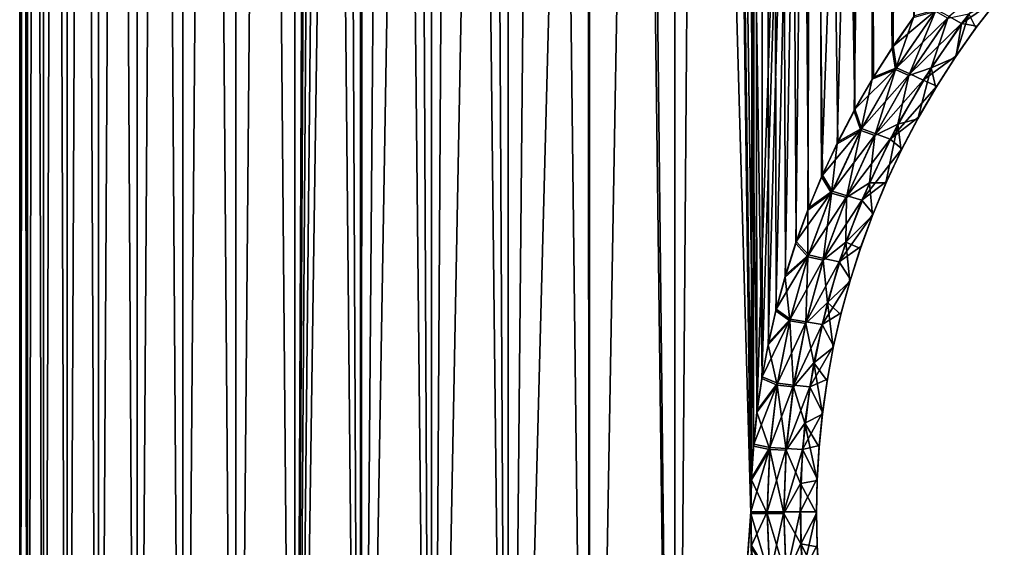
# Model space of a CAD drawing. Header units: metres. Extents: x -30 to 30, y -95 to 0.
# Tile 7 of 57: x -15.7 to -3.1, y -81.4 to -74.7. Entities that reach past the tile are written whole.
import ezdxf

# ---------------------------------------------------------------- set-up
doc = ezdxf.new("R2010")
doc.units = ezdxf.units.M
doc.layers.add('solid_122542', color=7, linetype='CONTINUOUS')

msp = doc.modelspace()

# ---------------------------------------------------------------- linework, layer by layer
at = {"layer": 'solid_122542'}
for points in [[(-15.737226, -94.5, 0.634189), (-15.737108, -7, 0.632846), (-15.737108, -7, -0.632846)], [(-15.737226, -94.5, 0.634189), (-15.635164, -94.5, 1.898455), (-15.737108, -7, 0.632846)], [(-15.737226, -94.5, -0.634189), (-15.737108, -7, -0.632846), (-15.634781, -7, -1.899561)], [(-15.737226, -94.5, -0.634189), (-15.737226, -94.5, 0.634189), (-15.737108, -7, -0.632846)], [(-15.635164, -94.5, -1.898455), (-15.737226, -94.5, -0.634189), (-15.634781, -7, -1.899561)], [(-15.635164, -94.5, 1.898455), (-15.634781, -7, 1.899561), (-15.737108, -7, 0.632846)], [(-15.635164, -94.5, 1.898455), (-15.431702, -94.5, 3.150409), (-15.634781, -7, 1.899561)], [(-15.635164, -94.5, -1.898455), (-15.634781, -7, -1.899561), (-15.431864, -7, -3.149153)], [(-15.431702, -94.5, -3.150408), (-15.635164, -94.5, -1.898455), (-15.431864, -7, -3.149153)], [(-15.431702, -94.5, 3.150409), (-15.431864, -7, 3.149153), (-15.634781, -7, 1.899561)], [(-15.128159, -94.5, 4.38193), (-15.127653, -7, 4.382574), (-15.431864, -7, 3.149153)], [(-15.431702, -94.5, 3.150409), (-15.128159, -94.5, 4.38193), (-15.431864, -7, 3.149153)], [(-15.431702, -94.5, -3.150408), (-15.431864, -7, -3.149153), (-15.127653, -7, -4.382574)], [(-15.128159, -94.5, -4.38193), (-15.431702, -94.5, -3.150408), (-15.127653, -7, -4.382574)], [(-15.128159, -94.5, 4.38193), (-14.726503, -94.5, 5.585034), (-15.127653, -7, 4.382574)], [(-15.128159, -94.5, -4.38193), (-15.127653, -7, -4.382574), (-14.726777, -7, -5.584233)], [(-14.726503, -94.5, -5.585033), (-15.128159, -94.5, -4.38193), (-14.726777, -7, -5.584233)], [(-14.726503, -94.5, 5.585034), (-14.726777, -7, 5.584233), (-15.127653, -7, 4.382574)], [(-14.229341, -94.5, 6.751916), (-14.228925, -7, 6.752005), (-14.726777, -7, 5.584233)], [(-14.726503, -94.5, 5.585034), (-14.229341, -94.5, 6.751916), (-14.726777, -7, 5.584233)], [(-14.726503, -94.5, -5.585033), (-14.726777, -7, -5.584233), (-14.228925, -7, -6.752005)], [(-14.229341, -94.5, -6.751915), (-14.726503, -94.5, -5.585033), (-14.228925, -7, -6.752005)], [(-14.229341, -94.5, 6.751916), (-13.639894, -94.5, 7.875009), (-14.228925, -7, 6.752005)], [(-14.229341, -94.5, -6.751915), (-14.228925, -7, -6.752005), (-13.6399, -7, -7.875)], [(-13.639895, -94.5, -7.875009), (-14.229341, -94.5, -6.751915), (-13.6399, -7, -7.875)], [(-13.639894, -94.5, 7.875009), (-13.6399, -7, 7.875), (-14.228925, -7, 6.752005)], [(-12.961989, -94.5, 8.947029), (-12.96187, -7, 8.946608), (-13.6399, -7, 7.875)], [(-13.639894, -94.5, 7.875009), (-12.961989, -94.5, 8.947029), (-13.6399, -7, 7.875)], [(-13.639895, -94.5, -7.875009), (-13.6399, -7, -7.875), (-12.96187, -7, -8.946608)], [(-12.961989, -94.5, -8.947029), (-13.639895, -94.5, -7.875009), (-12.96187, -7, -8.946608)], [(-12.961989, -94.5, 8.947029), (-12.20002, -94.5, 9.961025), (-12.96187, -7, 8.946608)], [(-12.961989, -94.5, -8.947029), (-12.96187, -7, -8.946608), (-12.199476, -7, -9.961647)], [(-12.20002, -94.5, -9.961025), (-12.961989, -94.5, -8.947029), (-12.199476, -7, -9.961647)], [(-12.20002, -94.5, 9.961025), (-12.199476, -7, 9.961647), (-12.96187, -7, 8.946608)], [(-12.20002, -94.5, 9.961025), (-11.358928, -94.5, 10.910419), (-12.199476, -7, 9.961647)], [(-11.996693, -46.645107, -10.204992), (-12.20002, -94.5, -9.961025), (-12.199476, -7, -9.961647)], [(-11.358928, -94.5, 10.910419), (-11.359247, -7, 10.909645), (-12.199476, -7, 9.961647)], [(-10.444169, -94.5, 11.789056), (-10.443178, -7, 11.78981), (-11.359247, -7, 10.909645)], [(-11.358928, -94.5, 10.910419), (-10.444169, -94.5, 11.789056), (-11.359247, -7, 10.909645)], [(-10.444169, -94.5, 11.789056), (-9.461677, -94.5, 12.591234), (-10.443178, -7, 11.78981)], [(-9.461677, -94.5, 12.591234), (-9.462458, -7, 12.590337), (-10.443178, -7, 11.78981)], [(-8.417821, -94.5, 13.311754), (-8.416615, -7, 13.312312), (-9.462458, -7, 12.590337)], [(-9.461677, -94.5, 12.591234), (-8.417821, -94.5, 13.311754), (-9.462458, -7, 12.590337)], [(-8.417821, -94.5, 13.311754), (-7.319371, -94.5, 13.945942), (-8.416615, -7, 13.312312)], [(-7.319371, -94.5, 13.945942), (-7.320493, -7, 13.945159), (-8.416615, -7, 13.312312)], [(-6.197879, -79.25174, 14.479254), (-6.172322, -7, 14.489898), (-7.320493, -7, 13.945159)], [(-6.341578, -80.988152, 14.416896), (-7.320493, -7, 13.945159), (-7.319371, -94.5, 13.945942)], [(-6.260949, -79.6856, 14.452094), (-6.197879, -79.25174, 14.479254), (-7.320493, -7, 13.945159)], [(-6.305659, -80.119759, 14.432642), (-6.260949, -79.6856, 14.452094), (-7.320493, -7, 13.945159)], [(-6.332411, -80.554008, 14.420924), (-6.305659, -80.119759, 14.432642), (-7.320493, -7, 13.945159)], [(-6.341578, -80.988152, 14.416896), (-6.332411, -80.554008, 14.420924), (-7.320493, -7, 13.945159)], [(-6.197879, -79.25174, 14.479254), (-6.116127, -78.818031, 14.513975), (-6.172322, -7, 14.489898)], [(-5.004623, -75.815643, 14.933728), (-4.988686, -7, 14.938963), (-6.172322, -7, 14.489898)], [(-5.223289, -76.235916, 14.858659), (-5.004623, -75.815643, 14.933728), (-6.172322, -7, 14.489898)], [(-5.422603, -76.661392, 14.787085), (-5.223289, -76.235916, 14.858659), (-6.172322, -7, 14.489898)], [(-5.601139, -77.087914, 14.720386), (-5.422603, -76.661392, 14.787085), (-6.172322, -7, 14.489898)], [(-5.758858, -77.516228, 14.659402), (-5.601139, -77.087914, 14.720386), (-6.172322, -7, 14.489898)], [(-5.896971, -77.948608, 14.604391), (-5.758858, -77.516228, 14.659402), (-6.172322, -7, 14.489898)], [(-6.015921, -78.383171, 14.555796), (-5.896971, -77.948608, 14.604391), (-6.172322, -7, 14.489898)], [(-6.116127, -78.818031, 14.513975), (-6.015921, -78.383171, 14.555796), (-6.172322, -7, 14.489898)], [(-5.004623, -75.815643, 14.933728), (-4.768061, -75.404724, 15.010932), (-4.988686, -7, 14.938963)], [(-4.514159, -75.005836, 15.089231), (-4.239465, -74.614037, 15.168699), (-4.988686, -7, 14.938963)], [(-4.768061, -75.404724, 15.010932), (-4.514159, -75.005836, 15.089231), (-4.988686, -7, 14.938963)], [(-11.996693, -46.645107, -10.204992), (-11.997884, -47.313942, -10.203591), (-12.20002, -94.5, -9.961025)], [(-11.997884, -47.313942, -10.203591), (-11.957237, -48.004848, -10.251194), (-12.20002, -94.5, -9.961025)], [(-11.957237, -48.004848, -10.251194), (-11.875955, -48.721539, -10.34525), (-12.20002, -94.5, -9.961025)], [(-11.875955, -48.721539, -10.34525), (-11.746052, -49.456326, -10.492511), (-12.20002, -94.5, -9.961025)], [(-11.746052, -49.456326, -10.492511), (-11.561772, -50.21085, -10.695229), (-12.20002, -94.5, -9.961025)], [(-11.561772, -50.21085, -10.695229), (-11.358929, -94.5, -10.910419), (-12.20002, -94.5, -9.961025)], [(-11.561772, -50.21085, -10.695229), (-11.320824, -50.980942, -10.949952), (-11.358929, -94.5, -10.910419)], [(-11.320824, -50.980942, -10.949952), (-11.015349, -51.758587, -11.257201), (-11.358929, -94.5, -10.910419)], [(-11.015349, -51.758587, -11.257201), (-10.641298, -52.546299, -11.611428), (-11.358929, -94.5, -10.910419)], [(-10.641298, -52.546299, -11.611428), (-10.444169, -94.5, -11.789055), (-11.358929, -94.5, -10.910419)], [(-10.641298, -52.546299, -11.611428), (-10.198056, -53.323681, -12.002589), (-10.444169, -94.5, -11.789055)], [(-10.198056, -53.323681, -12.002589), (-9.673883, -54.097176, -12.428937), (-10.444169, -94.5, -11.789055)], [(-9.673883, -54.097176, -12.428937), (-9.461677, -94.5, -12.591234), (-10.444169, -94.5, -11.789055)], [(-9.673883, -54.097176, -12.428937), (-9.084837, -54.839607, -12.865778), (-9.461677, -94.5, -12.591234)], [(-9.084837, -54.839607, -12.865778), (-8.44234, -55.526714, -13.296217), (-9.461677, -94.5, -12.591234)], [(-8.44234, -55.526714, -13.296217), (-8.417821, -94.5, -13.311753), (-9.461677, -94.5, -12.591234)], [(-8.44234, -55.526714, -13.296217), (-7.745435, -56.163643, -13.713888), (-8.417821, -94.5, -13.311753)], [(-7.745435, -56.163643, -13.713888), (-7.319372, -94.5, -13.945942), (-8.417821, -94.5, -13.311753)], [(-7.745435, -56.163643, -13.713888), (-7.027579, -56.728149, -14.095234), (-7.319372, -94.5, -13.945942)], [(-7.027579, -56.728149, -14.095234), (-6.341578, -81.011993, -14.416896), (-7.319372, -94.5, -13.945942)], [(-7.027579, -56.728149, -14.095234), (-6.286672, -57.221344, -14.440923), (-6.341578, -81.011993, -14.416896)], [(-6.286672, -57.221344, -14.440923), (-6.333395, -80.577873, -14.420492), (-6.341578, -81.011993, -14.416896)], [(-6.286672, -57.221344, -14.440923), (-6.307626, -80.143669, -14.431783), (-6.333395, -80.577873, -14.420492)], [(-6.286672, -57.221344, -14.440923), (-6.263903, -79.709564, -14.450813), (-6.307626, -80.143669, -14.431783)], [(-6.286672, -57.221344, -14.440923), (-5.528832, -57.650726, -14.747695), (-6.263903, -79.709564, -14.450813)], [(-5.528832, -57.650726, -14.747695), (-6.201829, -79.275719, -14.477562), (-6.263903, -79.709564, -14.450813)], [(-5.528832, -57.650726, -14.747695), (-6.121085, -78.841965, -14.511886), (-6.201829, -79.275719, -14.477562)], [(-5.528832, -57.650726, -14.747695), (-6.021892, -78.406998, -14.553327), (-6.121085, -78.841965, -14.511886)], [(-5.528832, -57.650726, -14.747695), (-5.903968, -77.972298, -14.601563), (-6.021892, -78.406998, -14.553327)], [(-5.528832, -57.650726, -14.747695), (-5.766902, -77.539764, -14.656239), (-5.903968, -77.972298, -14.601563)], [(-5.528832, -57.650726, -14.747695), (-5.610258, -77.11129, -14.716912), (-5.766902, -77.539764, -14.656239)], [(-5.528832, -57.650726, -14.747695), (-5.432878, -76.684662, -14.783313), (-5.610258, -77.11129, -14.716912)], [(-5.528832, -57.650726, -14.747695), (-4.759429, -58.016521, -15.013672), (-5.432878, -76.684662, -14.783313)], [(-4.759429, -58.016521, -15.013672), (-5.234791, -76.259125, -14.85461), (-5.432878, -76.684662, -14.783313)], [(-4.759429, -58.016521, -15.013672), (-5.017336, -75.838722, -14.929462), (-5.234791, -76.259125, -14.85461)], [(-4.759429, -58.016521, -15.013672), (-4.781882, -75.427505, -15.006536), (-5.017336, -75.838722, -14.929462)], [(-4.759429, -58.016521, -15.013672), (-4.528905, -75.028046, -15.084811), (-4.781882, -75.427505, -15.006536)], [(-4.759429, -58.016521, -15.013672), (-3.97781, -58.3214, -15.239408), (-4.528905, -75.028046, -15.084811)], [(-3.97781, -58.3214, -15.239408), (-4.25497, -74.635399, -15.164357), (-4.528905, -75.028046, -15.084811)], [(-3.635608, -74.713425, 14.767934), (-3.086159, -74.030396, 14.911169), (-3.79605, -74.624779, 14.912871)], [(-3.635608, -74.713425, 14.767934), (-3.150732, -74.380669, 14.713058), (-3.086159, -74.030396, 14.911169)], [(-3.635608, -74.713425, 14.767934), (-3.435842, -74.748077, 14.634188), (-3.150732, -74.380669, 14.713058)], [(-3.150732, -74.380669, 14.713058), (-3.435842, -74.748077, 14.634188), (-3.165798, -74.399261, -14.709143)], [(-3.541107, -74.587807, -14.794185), (-3.165798, -74.399261, -14.709143), (-3.450355, -74.767708, -14.630082)], [(-3.435842, -74.748077, 14.634188), (-3.450355, -74.767708, -14.630082), (-3.165798, -74.399261, -14.709143)], [(-4.485442, -75.304596, -14.902267), (-4.528905, -75.028046, -15.084811), (-4.25497, -74.635399, -15.164357)], [(-3.956492, -74.536133, 15.057809), (-4.239465, -74.614037, 15.168699), (-4.514159, -75.005836, 15.089231)], [(-4.471407, -75.282387, 14.906608), (-3.956492, -74.536133, 15.057809), (-4.514159, -75.005836, 15.089231)], [(-3.97162, -74.556564, -15.053611), (-4.485442, -75.304596, -14.902267), (-4.25497, -74.635399, -15.164357)], [(-4.31277, -75.382706, -14.758813), (-4.485442, -75.304596, -14.902267), (-3.97162, -74.556564, -15.053611)], [(-3.79605, -74.624779, 14.912871), (-3.956492, -74.536133, 15.057809), (-4.471407, -75.282387, 14.906608)], [(-4.299075, -75.360794, 14.763124), (-3.79605, -74.624779, 14.912871), (-4.471407, -75.282387, 14.906608)], [(-3.810813, -74.644943, -14.908698), (-4.31277, -75.382706, -14.758813), (-3.97162, -74.556564, -15.053611)], [(-3.635608, -74.713425, 14.767934), (-3.79605, -74.624779, 14.912871), (-4.299075, -75.360794, 14.763124)], [(-3.541107, -74.587807, -14.794185), (-3.718384, -75.148521, -14.5499), (-4.027508, -75.281807, -14.651152)], [(-3.541107, -74.587807, -14.794185), (-4.027508, -75.281807, -14.651152), (-3.810813, -74.644943, -14.908698)], [(-3.541107, -74.587807, -14.794185), (-3.450355, -74.767708, -14.630082), (-3.718384, -75.148521, -14.5499)], [(-4.027508, -75.281807, -14.651152), (-4.31277, -75.382706, -14.758813), (-3.810813, -74.644943, -14.908698)], [(-4.126743, -75.439194, 14.619641), (-3.635608, -74.713425, 14.767934), (-4.299075, -75.360794, 14.763124)], [(-4.126743, -75.439194, 14.619641), (-3.704536, -75.127945, 14.554128), (-3.635608, -74.713425, 14.767934)], [(-3.704536, -75.127945, 14.554128), (-3.718384, -75.148521, -14.5499), (-3.450355, -74.767708, -14.630082)], [(-3.635608, -74.713425, 14.767934), (-3.704536, -75.127945, 14.554128), (-3.435842, -74.748077, 14.634188)], [(-3.435842, -74.748077, 14.634188), (-3.704536, -75.127945, 14.554128), (-3.450355, -74.767708, -14.630082)], [(-4.471407, -75.282387, 14.906608), (-4.514159, -75.005836, 15.089231), (-4.768061, -75.404724, 15.010932)], [(-4.485442, -75.304596, -14.902267), (-4.781882, -75.427505, -15.006536), (-4.528905, -75.028046, -15.084811)], [(-4.126743, -75.439194, 14.619641), (-3.954928, -75.517365, 14.476589), (-3.704536, -75.127945, 14.554128)], [(-3.704536, -75.127945, 14.554128), (-3.954928, -75.517365, 14.476589), (-3.718384, -75.148521, -14.5499)], [(-4.027508, -75.281807, -14.651152), (-3.718384, -75.148521, -14.5499), (-3.967947, -75.538689, -14.472336)], [(-3.954928, -75.517365, 14.476589), (-3.967947, -75.538689, -14.472336), (-3.718384, -75.148521, -14.5499)], [(-4.471407, -75.282387, 14.906608), (-4.768061, -75.404724, 15.010932), (-5.004623, -75.815643, 14.933728)], [(-4.919574, -76.063728, 14.758829), (-4.471407, -75.282387, 14.906608), (-5.004623, -75.815643, 14.933728)], [(-4.485442, -75.304596, -14.902267), (-4.931691, -76.086662, -14.754721), (-4.781882, -75.427505, -15.006536)], [(-4.748722, -76.154045, -14.612687), (-4.931691, -76.086662, -14.754721), (-4.485442, -75.304596, -14.902267)], [(-4.299075, -75.360794, 14.763124), (-4.471407, -75.282387, 14.906608), (-4.919574, -76.063728, 14.758829)], [(-4.736899, -76.131416, 14.616768), (-4.299075, -75.360794, 14.763124), (-4.919574, -76.063728, 14.758829)], [(-4.31277, -75.382706, -14.758813), (-4.748722, -76.154045, -14.612687), (-4.485442, -75.304596, -14.902267)], [(-4.45497, -76.008881, -14.509766), (-4.748722, -76.154045, -14.612687), (-4.31277, -75.382706, -14.758813)], [(-4.126743, -75.439194, 14.619641), (-4.299075, -75.360794, 14.763124), (-4.736899, -76.131416, 14.616768)], [(-4.027508, -75.281807, -14.651152), (-4.199167, -75.937851, -14.396093), (-4.45497, -76.008881, -14.509766)], [(-4.027508, -75.281807, -14.651152), (-4.45497, -76.008881, -14.509766), (-4.31277, -75.382706, -14.758813)], [(-4.027508, -75.281807, -14.651152), (-3.967947, -75.538689, -14.472336), (-4.199167, -75.937851, -14.396093)], [(-4.931691, -76.086662, -14.754721), (-5.017336, -75.838722, -14.929462), (-4.781882, -75.427505, -15.006536)], [(-4.554224, -76.199104, 14.474707), (-4.126743, -75.439194, 14.619641), (-4.736899, -76.131416, 14.616768)], [(-4.554224, -76.199104, 14.474707), (-3.954928, -75.517365, 14.476589), (-4.126743, -75.439194, 14.619641)], [(-4.554224, -76.199104, 14.474707), (-4.187159, -75.916092, 14.400256), (-3.954928, -75.517365, 14.476589)], [(-3.954928, -75.517365, 14.476589), (-4.187159, -75.916092, 14.400256), (-3.967947, -75.538689, -14.472336)], [(-4.187159, -75.916092, 14.400256), (-4.199167, -75.937851, -14.396093), (-3.967947, -75.538689, -14.472336)], [(-4.931691, -76.086662, -14.754721), (-5.234791, -76.259125, -14.85461), (-5.017336, -75.838722, -14.929462)], [(-4.919574, -76.063728, 14.758829), (-5.004623, -75.815643, 14.933728), (-5.223289, -76.235916, 14.858659)], [(-4.45497, -76.008881, -14.509766), (-4.60654, -76.761559, -14.24545), (-4.820179, -76.75985, -14.376885)], [(-4.45497, -76.008881, -14.509766), (-4.820179, -76.75985, -14.376885), (-4.748722, -76.154045, -14.612687)], [(-4.45497, -76.008881, -14.509766), (-4.412381, -76.346283, -14.319439), (-4.60654, -76.761559, -14.24545)], [(-4.554224, -76.199104, 14.474707), (-4.401495, -76.324326, 14.323411), (-4.187159, -75.916092, 14.400256)], [(-4.45497, -76.008881, -14.509766), (-4.199167, -75.937851, -14.396093), (-4.412381, -76.346283, -14.319439)], [(-4.401495, -76.324326, 14.323411), (-4.412381, -76.346283, -14.319439), (-4.199167, -75.937851, -14.396093)], [(-4.187159, -75.916092, 14.400256), (-4.401495, -76.324326, 14.323411), (-4.199167, -75.937851, -14.396093)], [(-4.919574, -76.063728, 14.758829), (-5.223289, -76.235916, 14.858659), (-5.422603, -76.661392, 14.787085)], [(-5.297556, -76.869034, 14.622079), (-4.919574, -76.063728, 14.758829), (-5.422603, -76.661392, 14.787085)], [(-4.931691, -76.086662, -14.754721), (-5.307288, -76.892059, -14.618468), (-5.234791, -76.259125, -14.85461)], [(-5.115659, -76.948395, -14.477747), (-5.307288, -76.892059, -14.618468), (-4.931691, -76.086662, -14.754721)], [(-4.736899, -76.131416, 14.616768), (-4.919574, -76.063728, 14.758829), (-5.297556, -76.869034, 14.622079)], [(-5.106165, -76.925682, 14.481333), (-4.736899, -76.131416, 14.616768), (-5.297556, -76.869034, 14.622079)], [(-4.748722, -76.154045, -14.612687), (-5.115659, -76.948395, -14.477747), (-4.931691, -76.086662, -14.754721)], [(-4.820179, -76.75985, -14.376885), (-5.115659, -76.948395, -14.477747), (-4.748722, -76.154045, -14.612687)], [(-4.554224, -76.199104, 14.474707), (-4.736899, -76.131416, 14.616768), (-5.106165, -76.925682, 14.481333)], [(-5.307288, -76.892059, -14.618468), (-5.432878, -76.684662, -14.783313), (-5.234791, -76.259125, -14.85461)], [(-4.914773, -76.98233, 14.340587), (-4.554224, -76.199104, 14.474707), (-5.106165, -76.925682, 14.481333)], [(-4.914773, -76.98233, 14.340587), (-4.401495, -76.324326, 14.323411), (-4.554224, -76.199104, 14.474707)], [(-4.914773, -76.98233, 14.340587), (-4.596797, -76.73954, 14.249168), (-4.401495, -76.324326, 14.323411)], [(-4.596797, -76.73954, 14.249168), (-4.60654, -76.761559, -14.24545), (-4.412381, -76.346283, -14.319439)], [(-4.401495, -76.324326, 14.323411), (-4.596797, -76.73954, 14.249168), (-4.412381, -76.346283, -14.319439)], [(-5.297556, -76.869034, 14.622079), (-5.422603, -76.661392, 14.787085), (-5.601139, -77.087914, 14.720386)], [(-5.307288, -76.892059, -14.618468), (-5.610258, -77.11129, -14.716912), (-5.432878, -76.684662, -14.783313)], [(-4.820179, -76.75985, -14.376885), (-4.780911, -77.181129, -14.177207), (-5.121242, -77.525162, -14.258845)], [(-4.820179, -76.75985, -14.376885), (-5.121242, -77.525162, -14.258845), (-5.115659, -76.948395, -14.477747)], [(-4.914773, -76.98233, 14.340587), (-4.772266, -77.159058, 14.180642), (-4.596797, -76.73954, 14.249168)], [(-4.820179, -76.75985, -14.376885), (-4.60654, -76.761559, -14.24545), (-4.780911, -77.181129, -14.177207)], [(-4.772266, -77.159058, 14.180642), (-4.780911, -77.181129, -14.177207), (-4.60654, -76.761559, -14.24545)], [(-4.596797, -76.73954, 14.249168), (-4.772266, -77.159058, 14.180642), (-4.60654, -76.761559, -14.24545)], [(-5.297556, -76.869034, 14.622079), (-5.601139, -77.087914, 14.720386), (-5.758858, -77.516228, 14.659402)], [(-5.602767, -77.686996, 14.503491), (-5.297556, -76.869034, 14.622079), (-5.758858, -77.516228, 14.659402)], [(-5.307288, -76.892059, -14.618468), (-5.610282, -77.710182, -14.500489), (-5.610258, -77.11129, -14.716912)], [(-5.411667, -77.755302, -14.360905), (-5.610282, -77.710182, -14.500489), (-5.307288, -76.892059, -14.618468)], [(-5.106165, -76.925682, 14.481333), (-5.297556, -76.869034, 14.622079), (-5.602767, -77.686996, 14.503491)], [(-5.115659, -76.948395, -14.477747), (-5.411667, -77.755302, -14.360905), (-5.307288, -76.892059, -14.618468)], [(-5.404336, -77.73243, 14.363886), (-5.106165, -76.925682, 14.481333), (-5.602767, -77.686996, 14.503491)], [(-5.121242, -77.525162, -14.258845), (-5.411667, -77.755302, -14.360905), (-5.115659, -76.948395, -14.477747)], [(-4.914773, -76.98233, 14.340587), (-5.106165, -76.925682, 14.481333), (-5.404336, -77.73243, 14.363886)], [(-5.205905, -77.777863, 14.22428), (-4.914773, -76.98233, 14.340587), (-5.404336, -77.73243, 14.363886)], [(-5.205905, -77.777863, 14.22428), (-4.772266, -77.159058, 14.180642), (-4.914773, -76.98233, 14.340587)], [(-5.610282, -77.710182, -14.500489), (-5.766902, -77.539764, -14.656239), (-5.610258, -77.11129, -14.716912)], [(-5.205905, -77.777863, 14.22428), (-4.927623, -77.580597, 14.119398), (-4.772266, -77.159058, 14.180642)], [(-4.772266, -77.159058, 14.180642), (-4.927623, -77.580597, 14.119398), (-4.780911, -77.181129, -14.177207)], [(-5.121242, -77.525162, -14.258845), (-4.780911, -77.181129, -14.177207), (-4.935245, -77.602806, -14.116255)], [(-4.927623, -77.580597, 14.119398), (-4.935245, -77.602806, -14.116255), (-4.780911, -77.181129, -14.177207)], [(-5.610282, -77.710182, -14.500489), (-5.903968, -77.972298, -14.601563), (-5.766902, -77.539764, -14.656239)], [(-5.602767, -77.686996, 14.503491), (-5.758858, -77.516228, 14.659402), (-5.896971, -77.948608, 14.604391)], [(-5.121242, -77.525162, -14.258845), (-5.357899, -78.297516, -14.160543), (-5.411667, -77.755302, -14.360905)], [(-5.121242, -77.525162, -14.258845), (-5.070156, -78.026459, -14.059936), (-5.357899, -78.297516, -14.160543)], [(-5.121242, -77.525162, -14.258845), (-4.935245, -77.602806, -14.116255), (-5.070156, -78.026459, -14.059936)], [(-5.205905, -77.777863, 14.22428), (-5.063525, -78.004089, 14.06275), (-4.927623, -77.580597, 14.119398)], [(-5.063525, -78.004089, 14.06275), (-5.070156, -78.026459, -14.059936), (-4.935245, -77.602806, -14.116255)], [(-4.927623, -77.580597, 14.119398), (-5.063525, -78.004089, 14.06275), (-4.935245, -77.602806, -14.116255)], [(-5.602767, -77.686996, 14.503491), (-5.896971, -77.948608, 14.604391), (-6.015921, -78.383171, 14.555796)], [(-5.836038, -78.51088, 14.407595), (-5.602767, -77.686996, 14.503491), (-6.015921, -78.383171, 14.555796)], [(-5.610282, -77.710182, -14.500489), (-5.84163, -78.534378, -14.405255), (-5.903968, -77.972298, -14.601563)], [(-5.63768, -78.568192, -14.266588), (-5.84163, -78.534378, -14.405255), (-5.610282, -77.710182, -14.500489)], [(-5.404336, -77.73243, 14.363886), (-5.602767, -77.686996, 14.503491), (-5.836038, -78.51088, 14.407595)], [(-5.632225, -78.545013, 14.268911), (-5.404336, -77.73243, 14.363886), (-5.836038, -78.51088, 14.407595)], [(-5.411667, -77.755302, -14.360905), (-5.63768, -78.568192, -14.266588), (-5.610282, -77.710182, -14.500489)], [(-5.357899, -78.297516, -14.160543), (-5.63768, -78.568192, -14.266588), (-5.411667, -77.755302, -14.360905)], [(-5.205905, -77.777863, 14.22428), (-5.404336, -77.73243, 14.363886), (-5.632225, -78.545013, 14.268911)], [(-5.428412, -78.579147, 14.130228), (-5.205905, -77.777863, 14.22428), (-5.632225, -78.545013, 14.268911)], [(-5.428412, -78.579147, 14.130228), (-5.063525, -78.004089, 14.06275), (-5.205905, -77.777863, 14.22428)], [(-5.84163, -78.534378, -14.405255), (-6.021892, -78.406998, -14.553327), (-5.903968, -77.972298, -14.601563)], [(-5.428412, -78.579147, 14.130228), (-5.180449, -78.429306, 14.011796), (-5.063525, -78.004089, 14.06275)], [(-5.357899, -78.297516, -14.160543), (-5.070156, -78.026459, -14.059936), (-5.186106, -78.45182, -14.009341)], [(-5.180449, -78.429306, 14.011796), (-5.186106, -78.45182, -14.009341), (-5.070156, -78.026459, -14.059936)], [(-5.063525, -78.004089, 14.06275), (-5.180449, -78.429306, 14.011796), (-5.070156, -78.026459, -14.059936)], [(-5.357899, -78.297516, -14.160543), (-5.532399, -79.073036, -14.084664), (-5.63768, -78.568192, -14.266588)], [(-5.357899, -78.297516, -14.160543), (-5.283472, -78.878632, -13.965914), (-5.532399, -79.073036, -14.084664)], [(-5.357899, -78.297516, -14.160543), (-5.186106, -78.45182, -14.009341), (-5.283472, -78.878632, -13.965914)], [(-5.84163, -78.534378, -14.405255), (-6.121085, -78.841965, -14.511886), (-6.021892, -78.406998, -14.553327)], [(-5.836038, -78.51088, 14.407595), (-6.015921, -78.383171, 14.555796), (-6.116127, -78.818031, 14.513975)], [(-5.428412, -78.579147, 14.130228), (-5.278779, -78.85601, 13.967991), (-5.180449, -78.429306, 14.011796)], [(-5.180449, -78.429306, 14.011796), (-5.278779, -78.85601, 13.967991), (-5.186106, -78.45182, -14.009341)], [(-5.836038, -78.51088, 14.407595), (-6.116127, -78.818031, 14.513975), (-6.197879, -79.25174, 14.479254)], [(-6.000397, -79.336891, 14.337216), (-5.836038, -78.51088, 14.407595), (-6.197879, -79.25174, 14.479254)], [(-5.84163, -78.534378, -14.405255), (-6.004155, -79.36055, -14.335605), (-6.121085, -78.841965, -14.511886)], [(-5.796456, -79.383034, -14.19761), (-6.004155, -79.36055, -14.335605), (-5.84163, -78.534378, -14.405255)], [(-5.632225, -78.545013, 14.268911), (-5.836038, -78.51088, 14.407595), (-6.000397, -79.336891, 14.337216)], [(-5.79279, -79.359695, 14.199209), (-5.632225, -78.545013, 14.268911), (-6.000397, -79.336891, 14.337216)], [(-5.63768, -78.568192, -14.266588), (-5.796456, -79.383034, -14.19761), (-5.84163, -78.534378, -14.405255)], [(-5.428412, -78.579147, 14.130228), (-5.632225, -78.545013, 14.268911), (-5.79279, -79.359695, 14.199209)], [(-5.278779, -78.85601, 13.967991), (-5.283472, -78.878632, -13.965914), (-5.186106, -78.45182, -14.009341)], [(-5.532399, -79.073036, -14.084664), (-5.796456, -79.383034, -14.19761), (-5.63768, -78.568192, -14.266588)], [(-5.585184, -79.382507, 14.061202), (-5.428412, -78.579147, 14.130228), (-5.79279, -79.359695, 14.199209)], [(-5.585184, -79.382507, 14.061202), (-5.278779, -78.85601, 13.967991), (-5.428412, -78.579147, 14.130228)], [(-6.004155, -79.36055, -14.335605), (-6.201829, -79.275719, -14.477562), (-6.121085, -78.841965, -14.511886)], [(-5.585184, -79.382507, 14.061202), (-5.358797, -79.283806, 13.93264), (-5.278779, -78.85601, 13.967991)], [(-5.532399, -79.073036, -14.084664), (-5.283472, -78.878632, -13.965914), (-5.362529, -79.30648, -13.93095)], [(-5.358797, -79.283806, 13.93264), (-5.362529, -79.30648, -13.93095), (-5.283472, -78.878632, -13.965914)], [(-5.278779, -78.85601, 13.967991), (-5.358797, -79.283806, 13.93264), (-5.283472, -78.878632, -13.965914)], [(-5.532399, -79.073036, -14.084664), (-5.647045, -79.848671, -14.033446), (-5.796456, -79.383034, -14.19761)], [(-5.532399, -79.073036, -14.084664), (-5.42327, -79.732941, -13.903618), (-5.647045, -79.848671, -14.033446)], [(-5.532399, -79.073036, -14.084664), (-5.362529, -79.30648, -13.93095), (-5.42327, -79.732941, -13.903618)], [(-6.004155, -79.36055, -14.335605), (-6.263903, -79.709564, -14.450813), (-6.201829, -79.275719, -14.477562)], [(-6.000397, -79.336891, 14.337216), (-6.197879, -79.25174, 14.479254), (-6.260949, -79.6856, 14.452094)], [(-5.585184, -79.382507, 14.061202), (-5.42049, -79.710274, 13.904901), (-5.358797, -79.283806, 13.93264)], [(-5.42049, -79.710274, 13.904901), (-5.42327, -79.732941, -13.903618), (-5.362529, -79.30648, -13.93095)], [(-5.358797, -79.283806, 13.93264), (-5.42049, -79.710274, 13.904901), (-5.362529, -79.30648, -13.93095)], [(-6.000397, -79.336891, 14.337216), (-6.260949, -79.6856, 14.452094), (-6.305659, -80.119759, 14.432642)], [(-6.098297, -80.162727, 14.294331), (-6.000397, -79.336891, 14.337216), (-6.305659, -80.119759, 14.432642)], [(-6.004155, -79.36055, -14.335605), (-6.100187, -80.186317, -14.293509), (-6.263903, -79.709564, -14.450813)], [(-5.890275, -80.197479, -14.155919), (-6.100187, -80.186317, -14.293509), (-6.004155, -79.36055, -14.335605)], [(-5.79279, -79.359695, 14.199209), (-6.000397, -79.336891, 14.337216), (-6.098297, -80.162727, 14.294331)], [(-5.888431, -80.17421, 14.156735), (-5.79279, -79.359695, 14.199209), (-6.098297, -80.162727, 14.294331)], [(-5.796456, -79.383034, -14.19761), (-5.890275, -80.197479, -14.155919), (-6.004155, -79.36055, -14.335605)], [(-5.647045, -79.848671, -14.033446), (-5.890275, -80.197479, -14.155919), (-5.796456, -79.383034, -14.19761)], [(-5.585184, -79.382507, 14.061202), (-5.79279, -79.359695, 14.199209), (-5.888431, -80.17421, 14.156735)], [(-5.678565, -80.185692, 14.01914), (-5.585184, -79.382507, 14.061202), (-5.888431, -80.17421, 14.156735)], [(-5.678565, -80.185692, 14.01914), (-5.42049, -79.710274, 13.904901), (-5.585184, -79.382507, 14.061202)], [(-6.100187, -80.186317, -14.293509), (-6.307626, -80.143669, -14.431783), (-6.263903, -79.709564, -14.450813)], [(-5.678565, -80.185692, 14.01914), (-5.46437, -80.135727, 13.884595), (-5.42049, -79.710274, 13.904901)], [(-5.647045, -79.848671, -14.033446), (-5.42327, -79.732941, -13.903618), (-5.466214, -80.158348, -13.883737)], [(-5.46437, -80.135727, 13.884595), (-5.466214, -80.158348, -13.883737), (-5.42327, -79.732941, -13.903618)], [(-5.42049, -79.710274, 13.904901), (-5.46437, -80.135727, 13.884595), (-5.42327, -79.732941, -13.903618)], [(-5.647045, -79.848671, -14.033446), (-5.703337, -80.623917, -14.007802), (-5.890275, -80.197479, -14.155919)], [(-5.647045, -79.848671, -14.033446), (-5.491757, -80.58403, -13.871645), (-5.703337, -80.623917, -14.007802)], [(-5.647045, -79.848671, -14.033446), (-5.466214, -80.158348, -13.883737), (-5.491757, -80.58403, -13.871645)], [(-6.098297, -80.162727, 14.294331), (-6.332411, -80.554008, 14.420924), (-6.341578, -80.988152, 14.416896)], [(-6.131241, -80.988312, 14.279632), (-6.098297, -80.162727, 14.294331), (-6.341578, -80.988152, 14.416896)], [(-6.100187, -80.186317, -14.293509), (-6.333395, -80.577873, -14.420492), (-6.307626, -80.143669, -14.431783)], [(-6.100187, -80.186317, -14.293509), (-6.131241, -81.011833, -14.279632), (-6.333395, -80.577873, -14.420492)], [(-6.098297, -80.162727, 14.294331), (-6.305659, -80.119759, 14.432642), (-6.332411, -80.554008, 14.420924)], [(-5.888431, -80.17421, 14.156735), (-6.098297, -80.162727, 14.294331), (-6.131241, -80.988312, 14.279632)], [(-5.920615, -80.988472, 14.142177), (-5.888431, -80.17421, 14.156735), (-6.131241, -80.988312, 14.279632)], [(-5.920614, -81.011673, -14.142177), (-6.131241, -81.011833, -14.279632), (-6.100187, -80.186317, -14.293509)], [(-5.890275, -80.197479, -14.155919), (-5.920614, -81.011673, -14.142177), (-6.100187, -80.186317, -14.293509)], [(-5.678565, -80.185692, 14.01914), (-5.888431, -80.17421, 14.156735), (-5.920615, -80.988472, 14.142177)], [(-5.709988, -80.988632, 14.004723), (-5.678565, -80.185692, 14.01914), (-5.920615, -80.988472, 14.142177)], [(-5.703337, -80.623917, -14.007802), (-5.920614, -81.011673, -14.142177), (-5.890275, -80.197479, -14.155919)], [(-5.709988, -80.988632, 14.004723), (-5.490838, -80.561462, 13.872072), (-5.678565, -80.185692, 14.01914)], [(-5.678565, -80.185692, 14.01914), (-5.490838, -80.561462, 13.872072), (-5.46437, -80.135727, 13.884595)], [(-5.490838, -80.561462, 13.872072), (-5.491757, -80.58403, -13.871645), (-5.466214, -80.158348, -13.883737)], [(-5.46437, -80.135727, 13.884595), (-5.490838, -80.561462, 13.872072), (-5.466214, -80.158348, -13.883737)], [(-6.131241, -81.011833, -14.279632), (-6.341578, -81.011993, -14.416896), (-6.333395, -80.577873, -14.420492)], [(-5.709988, -80.988632, 14.004723), (-5.499994, -80.988792, 13.867682), (-5.490838, -80.561462, 13.872072)], [(-5.703337, -80.623917, -14.007802), (-5.491757, -80.58403, -13.871645), (-5.499994, -81.011345, -13.867682)], [(-5.490838, -80.561462, 13.872072), (-5.499994, -80.988792, 13.867682), (-5.491757, -80.58403, -13.871645)], [(-5.499994, -80.988792, 13.867682), (-5.499994, -81.011345, -13.867682), (-5.491757, -80.58403, -13.871645)], [(-5.703337, -80.623917, -14.007802), (-5.702461, -81.399117, -14.008197), (-5.920614, -81.011673, -14.142177)], [(-5.703337, -80.623917, -14.007802), (-5.499994, -81.011345, -13.867682), (-5.702461, -81.399117, -14.008197)], [(-6.341578, -81.011993, -14.416896), (-6.332405, -81.446144, -14.420928), (-7.319372, -94.5, -13.945942)], [(-7.319371, -94.5, 13.945942), (-6.17345, -94.5, 14.489686), (-6.341578, -80.988152, 14.416896)], [(-6.333389, -81.422272, 14.420495), (-6.341578, -80.988152, 14.416896), (-6.17345, -94.5, 14.489686)], [(-6.131241, -80.988312, 14.279632), (-6.341578, -80.988152, 14.416896), (-6.333389, -81.422272, 14.420495)], [(-6.131241, -81.011833, -14.279632), (-6.098283, -81.837433, -14.294336), (-6.341578, -81.011993, -14.416896)], [(-6.098283, -81.837433, -14.294336), (-6.332405, -81.446144, -14.420928), (-6.341578, -81.011993, -14.416896)], [(-6.100177, -81.813812, 14.293513), (-6.131241, -80.988312, 14.279632), (-6.333389, -81.422272, 14.420495)], [(-5.920615, -80.988472, 14.142177), (-6.131241, -80.988312, 14.279632), (-6.100177, -81.813812, 14.293513)], [(-5.920614, -81.011673, -14.142177), (-5.888417, -81.825951, -14.156741), (-6.131241, -81.011833, -14.279632)], [(-5.888417, -81.825951, -14.156741), (-6.098283, -81.837433, -14.294336), (-6.131241, -81.011833, -14.279632)], [(-5.890265, -81.802658, 14.155925), (-5.920615, -80.988472, 14.142177), (-6.100177, -81.813812, 14.293513)], [(-5.709988, -80.988632, 14.004723), (-5.920615, -80.988472, 14.142177), (-5.890265, -81.802658, 14.155925)], [(-5.702461, -81.399117, -14.008197), (-5.888417, -81.825951, -14.156741), (-5.920614, -81.011673, -14.142177)], [(-5.680353, -81.791496, 14.018335), (-5.709988, -80.988632, 14.004723), (-5.890265, -81.802658, 14.155925)], [(-5.680353, -81.791496, 14.018335), (-5.499994, -80.988792, 13.867682), (-5.709988, -80.988632, 14.004723)], [(-5.702461, -81.399117, -14.008197), (-5.499994, -81.011345, -13.867682), (-5.490832, -81.43869, -13.872075)], [(-5.680353, -81.791496, 14.018335), (-5.491752, -81.4161, 13.871648), (-5.499994, -80.988792, 13.867682)], [(-5.499994, -80.988792, 13.867682), (-5.491752, -81.4161, 13.871648), (-5.499994, -81.011345, -13.867682)], [(-5.491752, -81.4161, 13.871648), (-5.490832, -81.43869, -13.872075), (-5.499994, -81.011345, -13.867682)], [(-6.307615, -81.856461, 14.431787), (-6.333389, -81.422272, 14.420495), (-6.17345, -94.5, 14.489686)], [(-6.100177, -81.813812, 14.293513), (-6.333389, -81.422272, 14.420495), (-6.307615, -81.856461, 14.431787)], [(-5.702461, -81.399117, -14.008197), (-5.644428, -82.174484, -14.034619), (-5.888417, -81.825951, -14.156741)], [(-5.702461, -81.399117, -14.008197), (-5.490832, -81.43869, -13.872075), (-5.464357, -81.864426, -13.884601)], [(-5.702461, -81.399117, -14.008197), (-5.464357, -81.864426, -13.884601), (-5.644428, -82.174484, -14.034619)], [(-5.680353, -81.791496, 14.018335), (-5.466203, -81.841774, 13.883741), (-5.491752, -81.4161, 13.871648)], [(-5.491752, -81.4161, 13.871648), (-5.466203, -81.841774, 13.883741), (-5.490832, -81.43869, -13.872075)], [(-5.466203, -81.841774, 13.883741), (-5.464357, -81.864426, -13.884601), (-5.490832, -81.43869, -13.872075)]]:
    msp.add_3dface(points, dxfattribs=at)

doc.saveas('drawing.dxf')
